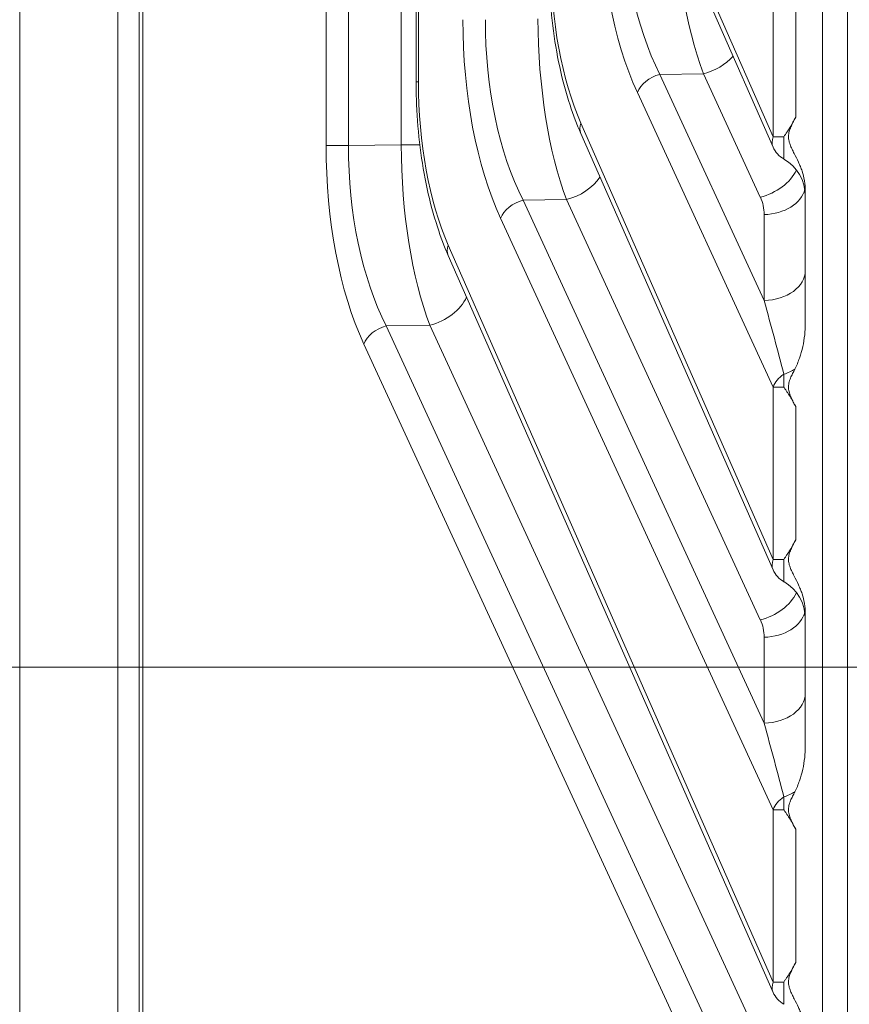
# Model space of a CAD drawing. Header units: millimetres. Extents: x 4 to 836, y 5 to 589.
# Tile 61 of 153: x 509 to 519, y 278 to 290. Entities that reach past the tile are written whole.
import ezdxf

# ---------------------------------------------------------------- set-up
doc = ezdxf.new("R2010")
doc.units = ezdxf.units.MM
doc.layers.add('1', color=7, linetype='Continuous', true_color=0xffffff)
doc.styles.add('ideas_simplex', font='simplex.shx')
doc.dimstyles.get("Standard").update_dxf_attribs({"dimtxt": 0.18, "dimasz": 0.18, "dimexe": 0.18, "dimexo": 0.0625, "dimgap": 0.09, "dimtad": 0, "dimtih": 1, "dimtoh": 1, "dimdec": 4, "dimzin": 0, "dimdsep": 46, "dimtxsty": 'Standard', "dimcen": 0.09, "dimadec": 0, "dimazin": 0, "dimtfac": 1, "dimtdec": 4, "dimtofl": 0, "dimtmove": 0, "dimatfit": 3, "dimfxl": 1, "dimtolj": 1, "dimtzin": 0, "dimarcsym": 0})

# ---------------------------------------------------------------- blocks, each defined once
blk = doc.blocks.new('_U1')
at = {"layer": '1', "color": 152, "lineweight": 13}
for p, q in [((522.858102, 331.097855), (450.255753, 331.097855)), ((522.858102, 282.097855), (450.255753, 282.097855))]:
    blk.add_line(p, q, dxfattribs=at)
at = {"layer": '1', "color": 27, "lineweight": 13}
blk.add_line((452.255753, 331.097855), (452.255753, 282.097855), dxfattribs=at)
at = {"layer": '1', "color": 87, "lineweight": 25}
for p, q in [((450.755753, 313.700355), (445.130753, 313.700355)), ((445.130753, 313.700355), (445.130753, 312.200355)), ((450.755753, 312.200355), (450.755753, 313.700355)), ((445.130753, 300.995355), (445.130753, 299.495355)), ((450.755753, 299.495355), (450.755753, 300.995355)), ((445.130753, 299.495355), (450.755753, 299.495355))]:
    blk.add_line(p, q, dxfattribs=at)
at = {"layer": '1', "color": 27, "lineweight": 18}
for points in [[(452.255753, 331.097855), (452.784734, 328.097857), (451.726772, 328.097853)], [(452.255753, 282.097855), (451.726772, 285.097853), (452.784734, 285.097857)]]:
    blk.add_solid(points, dxfattribs=at)
at = {"layer": '1', "color": 87, "linetype": 'Continuous', "lineweight": 25, "char_height": 3, "attachment_point": 7, "rotation": 90, "line_spacing_factor": 1.204819, "style": 'ideas_simplex'}
for s, insert in [('\\W1.2097;1.93', (450.602253, 300.942855)), ('\\W1.0938;49', (443.289753, 303.912855))]:
    blk.add_mtext(s, dxfattribs=dict(at, insert=insert))

msp = doc.modelspace()

# ---------------------------------------------------------------- linework, layer by layer
at = {"layer": '1', "color": 143, "linetype": 'Continuous', "lineweight": 18}
for p, q in [((518.558, 257.874), (518.558, 355.321)), ((510.558, 264.538), (510.558, 348.658)), ((509.158, 347.93), (509.158, 265.265)), ((513.8, 324.241), (513.8, 288.955)), ((517.282, 289.775), (517.98, 288.19)), ((515.729, 288.348), (517.98, 283.24)), ((518.358, 286.129), (518.358, 287.686)), ((514.176, 286.921), (517.98, 278.291)), ((518.358, 281.179), (518.358, 282.737))]:
    msp.add_line(p, q, dxfattribs=at)
at = {"layer": '1', "color": 143, "linetype": 'Continuous', "lineweight": 13}
for p, q in [((510.602, 348.658), (510.602, 264.538)), ((510.308, 265.064), (510.308, 348.132)), ((518.558, 274.881), (518.558, 338.314)), ((518.85, 338.314), (518.85, 274.881)), ((512.745, 288.209), (512.745, 324.987)), ((513.008, 324.987), (513.008, 288.209)), ((513.626, 288.218), (513.626, 324.978)), ((517.981, 288.311), (517.981, 324.885)), ((518.245, 324.656), (518.245, 288.54)), ((513.827, 324.241), (513.827, 288.955)), ((517.283, 289.896), (517.981, 288.311)), ((517.165, 289.049), (516.655, 289.041)), ((516.655, 289.041), (517.876, 286.392)), ((517.831, 287.602), (517.165, 289.049)), ((513.827, 288.955), (513.8, 288.955)), ((517.981, 285.38), (516.392, 288.829)), ((515.73, 288.469), (517.981, 283.361)), ((517.981, 288.311), (518.106, 288.311)), ((518.106, 288.051), (518.106, 288.311)), ((512.745, 288.209), (513.008, 288.209)), ((513.008, 288.209), (513.626, 288.218)), ((513.626, 288.218), (513.848, 288.218)), ((515.563, 287.576), (515.053, 287.568)), ((515.053, 287.568), (517.876, 281.443)), ((517.831, 282.653), (515.563, 287.576)), ((517.981, 280.43), (514.79, 287.356)), ((517.876, 286.392), (517.876, 287.399)), ((514.177, 287.042), (517.981, 278.412)), ((513.961, 286.103), (513.45, 286.095)), ((513.45, 286.095), (517.876, 276.493)), ((517.831, 277.703), (513.961, 286.103)), ((517.981, 275.48), (513.187, 285.883)), ((518.106, 285.38), (518.106, 285.529)), ((518.106, 285.38), (517.981, 285.38)), ((517.981, 283.361), (517.981, 285.38)), ((518.245, 285.151), (518.245, 283.59)), ((517.981, 283.361), (518.106, 283.361)), ((518.106, 283.101), (518.106, 283.361)), ((517.876, 281.443), (517.876, 282.449)), ((518.106, 280.43), (518.106, 280.58)), ((518.106, 280.43), (517.981, 280.43)), ((517.981, 278.412), (517.981, 280.43)), ((518.245, 280.201), (518.245, 278.641)), ((517.981, 278.412), (518.106, 278.412)), ((518.106, 278.151), (518.106, 278.412))]:
    msp.add_line(p, q, dxfattribs=at)
at = {"layer": '1', "color": 143, "linetype": 'Continuous', "lineweight": 18}
for centre, radius, start, end in [((518.255, 288.311), 0.3, 203.7865, 240.257), ((517.858, 287.616), 0.5, 0, 60.257), ((518.255, 283.361), 0.3, 203.7865, 240.257), ((517.858, 282.667), 0.5, 0, 60.257), ((518.255, 278.412), 0.3, 203.7865, 240.257)]:
    msp.add_arc(centre, radius, start, end, dxfattribs=at)
at = {"layer": '1', "color": 143, "linetype": 'Continuous', "lineweight": 13}
for centre, major_axis, ratio, start_param, end_param in [((517.461, 291.178), (0.014, 3.3), 0.457984, 1.579818, 2.364712), ((517.735, 291.178), (0.022, 3), 0.507231, 1.582342, 2.367236), ((517.958, 291.182), (0.001, -3), 0.375876, 4.718254, 5.503148), ((516.578, 290.366), (0.009, -2.7), 0.443804, 4.705023, 5.489917), ((515.859, 289.705), (0.014, 3.3), 0.457984, 1.579818, 2.364712), ((516.133, 289.705), (0.022, 3), 0.507231, 1.582342, 2.367236), ((516.355, 289.709), (0.001, -3), 0.375876, 4.718254, 5.503148), ((517.148, 289.402), (-0.454, -0.209), 0.680569, 1.303557, 2.137996), ((516.665, 288.829), (0.272, 0.126), 0.680569, 1.303557, 2.546381), ((515.025, 288.939), (0.009, -2.7), 0.443804, 4.705023, 5.489917), ((516.004, 288.469), (0.275, 0.121), 0.66696, 2.557617, 3.141611), ((518.255, 288.311), (0.275, 0.121), 0.66696, 2.557617, 3.141611), ((514.257, 288.232), (0.014, 3.3), 0.457984, 1.579818, 2.364712), ((514.53, 288.232), (0.022, 3), 0.507231, 1.582342, 2.367236), ((514.753, 288.236), (0.001, -3), 0.375876, 4.718254, 5.503148), ((515.545, 287.929), (-0.454, -0.209), 0.680569, 1.303557, 2.2997), ((517.814, 287.956), (-0.454, -0.209), 0.680569, 1.303557, 2.451985), ((517.858, 287.753), (-0.5, 0), 0.707107, 1.605703, 2.981381), ((517.376, 287.375), (0.358, 0.367), 0.951819, 5.510131, 5.933467), ((515.063, 287.356), (0.272, 0.126), 0.680569, 1.303557, 2.546381), ((514.451, 287.042), (-0.275, -0.121), 0.66696, 5.699209, 6.283204), ((517.858, 286.746), (-0.5, 0), 0.707107, 1.605703, 3.141593), ((513.943, 286.456), (0.454, 0.209), 0.680569, 4.44515, 5.63191), ((517.858, 286.241), (0.473, -1.73), 0.031741, 1.138151, 1.649759), ((513.461, 285.883), (-0.272, -0.126), 0.680569, 4.44515, 5.687974), ((518.255, 285.38), (0.272, 0.126), 0.680569, 1.815166, 2.546381), ((517.858, 285.779), (-0.5, 0), 0.574103, 2.08991, 2.423831), ((518.255, 283.361), (0.275, 0.121), 0.66696, 2.557617, 3.141611), ((517.814, 283.006), (-0.454, -0.209), 0.680569, 1.303557, 2.451985), ((517.858, 282.803), (-0.5, 0), 0.707107, 1.605703, 2.981381), ((517.376, 282.425), (0.358, 0.367), 0.951819, 5.510131, 5.933467), ((517.858, 281.796), (-0.5, 0), 0.707107, 1.605703, 3.141593), ((517.858, 281.291), (0.473, -1.73), 0.031741, 1.138151, 1.649759), ((518.255, 280.43), (0.272, 0.126), 0.680569, 1.815166, 2.546381), ((517.858, 280.829), (-0.5, 0), 0.574103, 2.08991, 2.423831), ((518.255, 278.412), (-0.275, -0.121), 0.66696, 5.699209, 6.283204)]:
    msp.add_ellipse(centre, major_axis=major_axis, ratio=ratio, start_param=start_param, end_param=end_param, dxfattribs=at)
at = {"layer": '1', "color": 143, "linetype": 'Continuous', "lineweight": 18}
for points, knots in [([(515.353, 290.382), (515.353, 290.292), (515.358, 290.033), (515.394, 289.605), (515.476, 289.12), (515.59, 288.697), (515.683, 288.453), (515.729, 288.348)], [0, 0, 0, 0, 0.118385, 0.344278, 0.572816, 0.805783, 1, 1, 1, 1]), ([(513.8, 288.955), (513.8, 288.865), (513.806, 288.606), (513.841, 288.178), (513.924, 287.693), (514.038, 287.27), (514.13, 287.026), (514.176, 286.921)], [0, 0, 0, 0, 0.118385, 0.344278, 0.572816, 0.805783, 1, 1, 1, 1]), ([(518.106, 288.311), (518.109, 288.315), (518.112, 288.32), (518.118, 288.329), (518.128, 288.343), (518.137, 288.356), (518.155, 288.384), (518.167, 288.403), (518.202, 288.46), (518.224, 288.499), (518.245, 288.54)], [0, 0, 0, 0, 0.0625, 0.0625, 0.125, 0.25, 0.25, 0.5, 0.5, 1, 1, 1, 1]), ([(518.245, 288.54), (518.236, 288.523), (518.227, 288.507), (518.21, 288.473), (518.202, 288.456), (518.187, 288.422), (518.179, 288.405), (518.171, 288.378), (518.168, 288.369), (518.164, 288.35), (518.163, 288.34), (518.16, 288.312), (518.161, 288.293), (518.166, 288.265), (518.168, 288.255), (518.173, 288.237), (518.176, 288.228), (518.186, 288.201), (518.194, 288.184), (518.21, 288.149), (518.219, 288.132), (518.245, 288.082), (518.262, 288.048), (518.286, 287.996), (518.293, 287.979), (518.308, 287.944), (518.327, 287.891), (518.341, 287.837), (518.351, 287.781), (518.354, 287.762), (518.357, 287.724), (518.358, 287.705), (518.358, 287.686)], [0, 0, 0, 0, 0.0625, 0.0625, 0.125, 0.125, 0.1875, 0.1875, 0.21875, 0.21875, 0.25, 0.25, 0.3125, 0.3125, 0.34375, 0.34375, 0.375, 0.375, 0.4375, 0.4375, 0.5, 0.5, 0.625, 0.625, 0.6875, 0.6875, 0.75, 0.875, 0.875, 0.9375, 0.9375, 1, 1, 1, 1]), ([(518.358, 286.129), (518.358, 286.082), (518.353, 285.989), (518.338, 285.898), (518.318, 285.808), (518.305, 285.763), (518.282, 285.697), (518.274, 285.675), (518.255, 285.632), (518.245, 285.611), (518.235, 285.59)], [0, 0, 0, 0, 0.25, 0.5, 0.5, 0.75, 0.75, 0.875, 0.875, 1, 1, 1, 1]), ([(518.235, 285.59), (518.226, 285.572), (518.217, 285.555), (518.2, 285.52), (518.191, 285.502), (518.18, 285.475), (518.177, 285.466), (518.171, 285.447), (518.168, 285.438), (518.162, 285.409), (518.16, 285.389), (518.162, 285.36), (518.163, 285.35), (518.166, 285.331), (518.169, 285.321), (518.177, 285.293), (518.184, 285.275), (518.2, 285.239), (518.209, 285.221), (518.226, 285.186), (518.236, 285.168), (518.245, 285.151)], [0, 0, 0, 0, 0.125, 0.125, 0.25, 0.25, 0.3125, 0.3125, 0.375, 0.375, 0.5, 0.5, 0.5625, 0.5625, 0.625, 0.625, 0.75, 0.75, 0.875, 0.875, 1, 1, 1, 1]), ([(518.245, 285.151), (518.224, 285.191), (518.202, 285.231), (518.167, 285.288), (518.155, 285.307), (518.137, 285.334), (518.128, 285.348), (518.118, 285.362), (518.112, 285.371), (518.109, 285.375), (518.106, 285.38)], [0, 0, 0, 0, 0.5, 0.5, 0.75, 0.75, 0.875, 0.9375, 0.9375, 1, 1, 1, 1]), ([(518.106, 283.361), (518.109, 283.366), (518.112, 283.37), (518.118, 283.379), (518.128, 283.393), (518.137, 283.407), (518.155, 283.434), (518.167, 283.453), (518.202, 283.51), (518.224, 283.55), (518.245, 283.59)], [0, 0, 0, 0, 0.0625, 0.0625, 0.125, 0.25, 0.25, 0.5, 0.5, 1, 1, 1, 1]), ([(518.245, 283.59), (518.236, 283.574), (518.227, 283.557), (518.21, 283.523), (518.202, 283.506), (518.187, 283.472), (518.179, 283.455), (518.171, 283.428), (518.168, 283.419), (518.164, 283.4), (518.163, 283.391), (518.16, 283.362), (518.161, 283.343), (518.166, 283.315), (518.168, 283.305), (518.173, 283.287), (518.176, 283.278), (518.186, 283.251), (518.194, 283.234), (518.21, 283.2), (518.219, 283.183), (518.245, 283.132), (518.262, 283.098), (518.286, 283.047), (518.293, 283.029), (518.308, 282.994), (518.327, 282.941), (518.341, 282.887), (518.351, 282.831), (518.354, 282.813), (518.357, 282.775), (518.358, 282.756), (518.358, 282.737)], [0, 0, 0, 0, 0.0625, 0.0625, 0.125, 0.125, 0.1875, 0.1875, 0.21875, 0.21875, 0.25, 0.25, 0.3125, 0.3125, 0.34375, 0.34375, 0.375, 0.375, 0.4375, 0.4375, 0.5, 0.5, 0.625, 0.625, 0.6875, 0.6875, 0.75, 0.875, 0.875, 0.9375, 0.9375, 1, 1, 1, 1]), ([(518.358, 281.179), (518.358, 281.132), (518.353, 281.039), (518.338, 280.948), (518.318, 280.858), (518.305, 280.813), (518.282, 280.747), (518.274, 280.725), (518.255, 280.682), (518.245, 280.661), (518.235, 280.64)], [0, 0, 0, 0, 0.25, 0.5, 0.5, 0.75, 0.75, 0.875, 0.875, 1, 1, 1, 1]), ([(518.235, 280.64), (518.226, 280.623), (518.217, 280.605), (518.2, 280.57), (518.191, 280.553), (518.18, 280.525), (518.177, 280.516), (518.171, 280.498), (518.168, 280.488), (518.162, 280.459), (518.16, 280.44), (518.162, 280.41), (518.163, 280.4), (518.166, 280.381), (518.169, 280.371), (518.177, 280.343), (518.184, 280.325), (518.2, 280.289), (518.209, 280.271), (518.226, 280.236), (518.236, 280.219), (518.245, 280.201)], [0, 0, 0, 0, 0.125, 0.125, 0.25, 0.25, 0.3125, 0.3125, 0.375, 0.375, 0.5, 0.5, 0.5625, 0.5625, 0.625, 0.625, 0.75, 0.75, 0.875, 0.875, 1, 1, 1, 1]), ([(518.245, 280.201), (518.224, 280.242), (518.202, 280.281), (518.167, 280.338), (518.155, 280.357), (518.137, 280.385), (518.128, 280.398), (518.118, 280.412), (518.112, 280.421), (518.109, 280.426), (518.106, 280.43)], [0, 0, 0, 0, 0.5, 0.5, 0.75, 0.75, 0.875, 0.9375, 0.9375, 1, 1, 1, 1]), ([(518.106, 278.412), (518.109, 278.416), (518.112, 278.42), (518.118, 278.43), (518.128, 278.443), (518.137, 278.457), (518.155, 278.485), (518.167, 278.503), (518.202, 278.561), (518.224, 278.6), (518.245, 278.641)], [0, 0, 0, 0, 0.0625, 0.0625, 0.125, 0.25, 0.25, 0.5, 0.5, 1, 1, 1, 1]), ([(518.245, 278.641), (518.236, 278.624), (518.227, 278.607), (518.21, 278.574), (518.202, 278.557), (518.187, 278.523), (518.179, 278.505), (518.171, 278.478), (518.168, 278.469), (518.164, 278.451), (518.163, 278.441), (518.16, 278.412), (518.161, 278.393), (518.166, 278.365), (518.168, 278.356), (518.173, 278.337), (518.176, 278.328), (518.186, 278.301), (518.194, 278.284), (518.21, 278.25), (518.219, 278.233), (518.245, 278.182), (518.262, 278.149), (518.286, 278.097), (518.293, 278.08), (518.308, 278.045), (518.327, 277.992), (518.341, 277.937), (518.351, 277.882), (518.354, 277.863), (518.357, 277.825), (518.358, 277.806), (518.358, 277.787)], [0, 0, 0, 0, 0.0625, 0.0625, 0.125, 0.125, 0.1875, 0.1875, 0.21875, 0.21875, 0.25, 0.25, 0.3125, 0.3125, 0.34375, 0.34375, 0.375, 0.375, 0.4375, 0.4375, 0.5, 0.5, 0.625, 0.625, 0.6875, 0.6875, 0.75, 0.875, 0.875, 0.9375, 0.9375, 1, 1, 1, 1])]:
    msp.add_open_spline(points, degree=3, knots=knots, dxfattribs=at)

# ---------------------------------------------------------------- dimensions: what is measured, and where the dimension line sits
at = {"layer": '1', "color": 87, "linetype": 'Continuous', "lineweight": 25}
dim = msp.add_linear_dim(base=(452.256, 282.098), p1=(525.358, 331.098), p2=(525.358, 282.098), angle=90, text='<>\\P[\\C87;\\H3.00;\\Fsimplex.shx;1.93\\Fsimplex.shx;\\H3.00;\\C87; ]', dimstyle='Standard', override={"dimtxt": 3, "dimasz": 3, "dimexe": 2, "dimexo": 2.5, "dimgap": 1.5, "dimtad": 1, "dimtih": 0, "dimtoh": 0, "dimdec": 2, "dimlfac": 1, "dimzin": 8, "dimdsep": 44, "dimlunit": 2, "dimtxsty": 'ideas_simplex', "dimsah": 1, "dimse1": 0, "dimse2": 0, "dimsd1": 0, "dimsd2": 0, "dimclrd": 27, "dimclre": 152, "dimclrt": 87, "dimtol": 0, "dimtm": -0.1, "dimtfac": 0.5, "dimtdec": 2, "dimtofl": 1, "dimtmove": 0, "dimtzin": 8, "dimlwd": 13, "dimlwe": 13}, dxfattribs=at)
dim.commit()
dim.dimension.update_dxf_attribs({"geometry": '_U1', "text_midpoint": (452.256, 306.598), "dimtype": 160})

doc.saveas('drawing.dxf')
